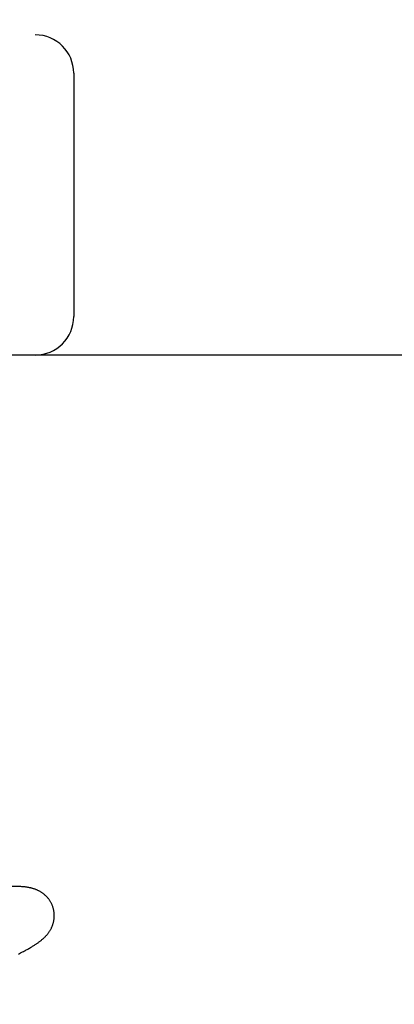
# Model space of a CAD drawing. Header units: inches. Extents: x 0 to 212, y 0 to 138.
# Tile 76 of 100: x 58.964 to 59.11, y 53.83 to 54.214. Entities that reach past the tile are written whole.
import ezdxf

# ---------------------------------------------------------------- set-up
doc = ezdxf.new("R2010")
doc.units = ezdxf.units.IN
doc.header["$LTSCALE"] = 11.6875
doc.header["$MEASUREMENT"] = 0
doc.linetypes.add('HIDDEN', pattern=[0.2, 0.1, -0.1])
doc.layers.add('DEFAULT_2', color=8, linetype='HIDDEN')

msp = doc.modelspace()

# ---------------------------------------------------------------- linework, layer by layer
at = {"layer": 'DEFAULT_2', "color": 8, "linetype": 'HIDDEN'}
for p, q in [((59.00051, 49.74075), (59.00051, 55.24126)), ((60.49801, 54.20793), (58.00303, 54.20793)), ((58.98489, 54.19293), (58.98489, 54.09793)), ((59.75051, 54.08293), (58.75051, 54.08293)), ((58.9633, 53.84911), (58.96413, 53.84954)), ((58.96413, 53.84954), (58.96492, 53.84995))]:
    msp.add_line(p, q, dxfattribs=at)
for points in [[(58.964, 53.87546), (58.96334, 53.87548), (58.96268, 53.8755), (58.96202, 53.8755), (58.96136, 53.8755), (58.9607, 53.87549), (58.96005, 53.87547), (58.9594, 53.87544), (58.95874, 53.87541), (58.95808, 53.87538), (58.95742, 53.87534), (58.95676, 53.87529), (58.95609, 53.87524), (58.95542, 53.87519), (58.95474, 53.87513), (58.95336, 53.87501)], [(58.97692, 53.86698), (58.97686, 53.86719), (58.97678, 53.86743), (58.9767, 53.86767), (58.97661, 53.86791), (58.97652, 53.86815), (58.97642, 53.86839), (58.97631, 53.86862), (58.9762, 53.86885), (58.97609, 53.86908), (58.97597, 53.8693), (58.97584, 53.86952), (58.97571, 53.86974), (58.97557, 53.86995), (58.97543, 53.87016), (58.97529, 53.87037), (58.97514, 53.87057), (58.97499, 53.87076), (58.97483, 53.87096), (58.97467, 53.87114), (58.97451, 53.87133), (58.97434, 53.8715), (58.97417, 53.87168), (58.974, 53.87185), (58.97382, 53.87201), (58.97365, 53.87217), (58.97347, 53.87233), (58.97329, 53.87248), (58.9731, 53.87262), (58.97291, 53.87276), (58.97272, 53.8729), (58.97253, 53.87303), (58.97234, 53.87316), (58.97214, 53.87329), (58.97194, 53.87341), (58.97174, 53.87353), (58.97154, 53.87364), (58.97133, 53.87375), (58.97113, 53.87386), (58.97092, 53.87396), (58.97071, 53.87405), (58.9705, 53.87415), (58.97029, 53.87423), (58.97008, 53.87432), (58.96986, 53.8744), (58.96965, 53.87448), (58.96943, 53.87455), (58.96921, 53.87462), (58.96899, 53.87469), (58.96877, 53.87476), (58.96854, 53.87482), (58.96832, 53.87487), (58.96809, 53.87493), (58.96786, 53.87498), (58.96763, 53.87503), (58.96739, 53.87508), (58.96716, 53.87512), (58.96692, 53.87516), (58.96668, 53.8752), (58.96644, 53.87523), (58.96619, 53.87527), (58.96593, 53.8753), (58.96568, 53.87533), (58.96541, 53.87535), (58.96514, 53.87538), (58.96487, 53.8754), (58.96458, 53.87542), (58.96429, 53.87544), (58.964, 53.87546)], [(58.96492, 53.84995), (58.96529, 53.85015), (58.96566, 53.85034), (58.96602, 53.85053), (58.96637, 53.85072), (58.9667, 53.85091), (58.96703, 53.85109), (58.96735, 53.85127), (58.96766, 53.85145), (58.96796, 53.85163), (58.96826, 53.8518), (58.96854, 53.85197), (58.96882, 53.85214), (58.96908, 53.8523), (58.96935, 53.85247), (58.9696, 53.85263), (58.96984, 53.85279), (58.97008, 53.85294), (58.97031, 53.8531), (58.97054, 53.85325), (58.97076, 53.8534), (58.97097, 53.85355), (58.97118, 53.8537), (58.97138, 53.85385), (58.97158, 53.854), (58.97177, 53.85415), (58.97196, 53.85429), (58.97215, 53.85444), (58.97233, 53.85459), (58.97251, 53.85474), (58.97269, 53.8549), (58.97287, 53.85505), (58.97304, 53.85521), (58.97321, 53.85537), (58.97338, 53.85553), (58.97355, 53.85569), (58.97371, 53.85585), (58.97388, 53.85602), (58.97404, 53.85619), (58.97419, 53.85636), (58.97435, 53.85654), (58.9745, 53.85672), (58.97465, 53.8569), (58.97479, 53.85708), (58.97493, 53.85726), (58.97507, 53.85745), (58.9752, 53.85763), (58.97534, 53.85782), (58.97546, 53.85802), (58.97559, 53.85821), (58.97571, 53.85841), (58.97583, 53.85862), (58.97594, 53.85882), (58.97605, 53.85903), (58.97616, 53.85924), (58.97626, 53.85946), (58.97636, 53.85967), (58.97645, 53.85989), (58.97654, 53.86011), (58.97663, 53.86033), (58.97671, 53.86055), (58.97678, 53.86078), (58.97685, 53.86101), (58.97692, 53.86124), (58.97698, 53.86148), (58.97704, 53.86172), (58.97709, 53.86196), (58.97714, 53.8622), (58.97718, 53.86245), (58.97722, 53.86269), (58.97725, 53.86294), (58.97727, 53.86319), (58.97729, 53.86345), (58.9773, 53.8637), (58.97731, 53.86395), (58.97731, 53.86421), (58.97731, 53.86447), (58.97729, 53.86472), (58.97728, 53.86498), (58.97725, 53.86524), (58.97722, 53.86549), (58.97719, 53.86575), (58.97714, 53.86601), (58.97709, 53.86626), (58.97704, 53.86651), (58.97698, 53.86676), (58.97692, 53.86698)]]:
    msp.add_lwpolyline(points, dxfattribs=at)
for centre, start, end in [((58.96989, 54.19293), 0, 90), ((58.96989, 54.09793), 270, 360)]:
    msp.add_arc(centre, 0.015, start, end, dxfattribs=at)

doc.saveas('drawing.dxf')
